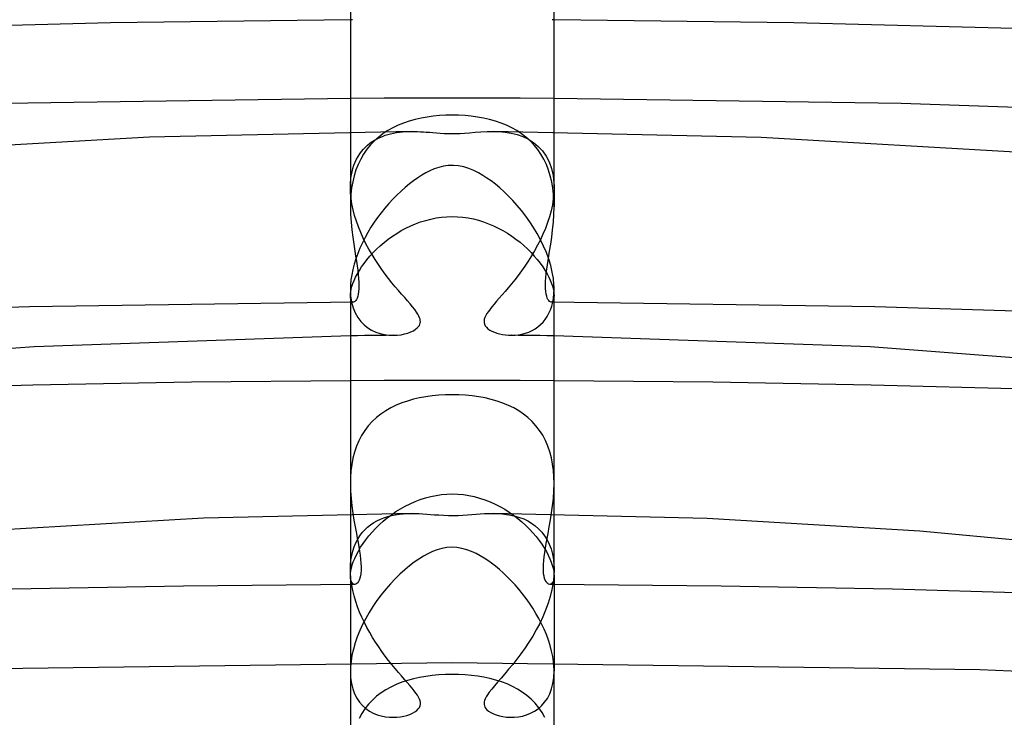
# Model space of a CAD drawing. Header units: millimetres. Extents: x -247 to 247, y -141 to 230.
# Tile 62 of 99: x -8 to 11, y 182 to 196. Entities that reach past the tile are written whole.
import ezdxf

# ---------------------------------------------------------------- set-up
doc = ezdxf.new("R2010")
doc.units = ezdxf.units.MM
doc.layers.add('HIDDEN', color=7, linetype='Continuous')
doc.layers.add('THICK', color=7, linetype='Continuous')

msp = doc.modelspace()

# ---------------------------------------------------------------- linework, layer by layer
at = {"layer": 'HIDDEN'}
for p, q in [((-1.993, 195.846), (-2, 195.845)), ((-1.987, 195.846), (-1.993, 195.846)), ((-1.98, 195.846), (-1.987, 195.846)), ((-1.974, 195.846), (-1.98, 195.846)), ((-1.967, 195.846), (-1.974, 195.846)), ((-1.961, 195.846), (-1.967, 195.846)), ((1.967, 195.846), (1.961, 195.846)), ((1.974, 195.846), (1.967, 195.846)), ((1.98, 195.846), (1.974, 195.846)), ((1.987, 195.846), (1.98, 195.846)), ((1.993, 195.846), (1.987, 195.846)), ((2, 195.845), (1.993, 195.846)), ((-1.333, 194.304), (-2, 194.301)), ((-0.667, 194.306), (-1.333, 194.304)), ((0, 194.307), (-0.667, 194.306)), ((0.667, 194.306), (0, 194.307)), ((1.333, 194.304), (0.667, 194.306)), ((2, 194.301), (1.333, 194.304)), ((-0.612, 193.913), (-0.729, 193.886)), ((-0.493, 193.934), (-0.612, 193.913)), ((-0.372, 193.951), (-0.493, 193.934)), ((-0.249, 193.963), (-0.372, 193.951)), ((-0.125, 193.97), (-0.249, 193.963)), ((0, 193.972), (-0.125, 193.97)), ((0.126, 193.97), (0, 193.972)), ((0.251, 193.963), (0.126, 193.97)), ((0.375, 193.951), (0.251, 193.963)), ((0.497, 193.934), (0.375, 193.951)), ((0.617, 193.912), (0.497, 193.934)), ((0.734, 193.885), (0.617, 193.912)), ((-1.163, 193.725), (-1.262, 193.67)), ((-1.06, 193.774), (-1.163, 193.725)), ((-0.954, 193.817), (-1.06, 193.774)), ((-0.843, 193.854), (-0.954, 193.817)), ((-0.729, 193.886), (-0.843, 193.854)), ((0.848, 193.853), (0.734, 193.885)), ((0.958, 193.815), (0.848, 193.853)), ((1.065, 193.772), (0.958, 193.815)), ((1.168, 193.722), (1.065, 193.772)), ((1.266, 193.667), (1.168, 193.722)), ((-2, 193.639), (-2, 192.552)), ((-1.444, 193.542), (-1.527, 193.468)), ((-1.524, 193.482), (-1.475, 193.509)), ((-1.475, 193.509), (-1.424, 193.533)), ((-1.355, 193.609), (-1.444, 193.542)), ((-1.424, 193.533), (-1.372, 193.555)), ((-1.372, 193.555), (-1.319, 193.575)), ((-1.262, 193.67), (-1.355, 193.609)), ((-1.319, 193.575), (-1.264, 193.592)), ((-1.264, 193.592), (-1.209, 193.606)), ((-1.209, 193.606), (-1.152, 193.619)), ((-1.152, 193.619), (-1.094, 193.629)), ((-1.094, 193.629), (-1.035, 193.637)), ((-1.035, 193.637), (-0.977, 193.643)), ((-0.977, 193.643), (-0.918, 193.647)), ((-0.918, 193.647), (-0.86, 193.649)), ((-0.86, 193.649), (-0.802, 193.65)), ((0.801, 193.65), (0.919, 193.647)), ((0.919, 193.647), (1.038, 193.636)), ((1.038, 193.636), (1.156, 193.618)), ((1.156, 193.618), (1.272, 193.589)), ((1.359, 193.606), (1.266, 193.667)), ((1.272, 193.589), (1.386, 193.55)), ((1.448, 193.538), (1.359, 193.606)), ((1.386, 193.55), (1.495, 193.498)), ((1.531, 193.464), (1.448, 193.538)), ((2, 192.552), (2, 193.639)), ((-1.743, 193.303), (-1.703, 193.345)), ((-1.703, 193.345), (-1.661, 193.383)), ((-1.604, 193.388), (-1.675, 193.301)), ((-1.661, 193.383), (-1.617, 193.419)), ((-1.617, 193.419), (-1.571, 193.452)), ((-1.527, 193.468), (-1.604, 193.388)), ((-1.571, 193.452), (-1.524, 193.482)), ((1.495, 193.498), (1.596, 193.435)), ((1.608, 193.383), (1.531, 193.464)), ((1.596, 193.435), (1.689, 193.358)), ((1.678, 193.297), (1.608, 193.383)), ((1.689, 193.358), (1.772, 193.269)), ((-1.879, 193.105), (-1.849, 193.159)), ((-1.849, 193.159), (-1.816, 193.21)), ((-1.816, 193.21), (-1.781, 193.258)), ((-1.74, 193.207), (-1.797, 193.108)), ((-1.781, 193.258), (-1.743, 193.303)), ((-1.675, 193.301), (-1.74, 193.207)), ((1.742, 193.204), (1.678, 193.297)), ((1.799, 193.105), (1.742, 193.204)), ((1.772, 193.269), (1.844, 193.167)), ((1.844, 193.167), (1.904, 193.052)), ((-1.95, 192.922), (-1.93, 192.986)), ((-1.93, 192.986), (-1.906, 193.047)), ((-1.906, 193.047), (-1.879, 193.105)), ((-1.847, 193.004), (-1.89, 192.895)), ((-1.797, 193.108), (-1.847, 193.004)), ((1.849, 193), (1.799, 193.105)), ((1.891, 192.89), (1.849, 193)), ((1.904, 193.052), (1.95, 192.925)), ((-1.991, 192.715), (-1.981, 192.787)), ((-1.981, 192.787), (-1.967, 192.856)), ((-1.967, 192.856), (-1.95, 192.922)), ((-1.925, 192.78), (-1.954, 192.662)), ((-1.89, 192.895), (-1.925, 192.78)), ((1.926, 192.777), (1.891, 192.89)), ((1.954, 192.66), (1.926, 192.777)), ((1.95, 192.925), (1.981, 192.787)), ((1.981, 192.787), (1.997, 192.64)), ((-2, 192.581), (-1.999, 192.596)), ((-2, 192.566), (-2, 192.581)), ((-2, 192.552), (-2, 192.566)), ((-1.997, 192.446), (-2, 192.552)), ((-2, 192.552), (-2, 192.171)), ((-1.999, 192.611), (-1.998, 192.625)), ((-1.999, 192.596), (-1.999, 192.611)), ((-1.998, 192.625), (-1.997, 192.64)), ((-1.997, 192.64), (-1.991, 192.715)), ((-1.975, 192.541), (-1.989, 192.419)), ((-1.954, 192.662), (-1.975, 192.541)), ((1.975, 192.54), (1.954, 192.66)), ((1.989, 192.417), (1.975, 192.54)), ((2, 192.552), (1.996, 192.44)), ((1.997, 192.64), (1.998, 192.625)), ((1.998, 192.625), (1.999, 192.61)), ((1.999, 192.61), (1.999, 192.596)), ((1.999, 192.596), (2, 192.581)), ((2, 192.581), (2, 192.566)), ((2, 192.566), (2, 192.552)), ((2, 192.552), (2, 192.171)), ((-1.986, 192.337), (-1.997, 192.446)), ((-1.989, 192.419), (-1.997, 192.295)), ((1.996, 192.44), (1.985, 192.326)), ((1.997, 192.294), (1.989, 192.417)), ((-1.997, 192.295), (-2, 192.17)), ((-2, 192.17), (-1.996, 192.018)), ((-1.97, 192.227), (-1.986, 192.337)), ((-1.946, 192.115), (-1.97, 192.227)), ((1.966, 192.209), (1.941, 192.092)), ((1.985, 192.326), (1.966, 192.209)), ((1.996, 192.019), (2, 192.17)), ((2, 192.17), (1.997, 192.294)), ((-1.996, 192.018), (-1.987, 191.869)), ((-1.917, 192.002), (-1.946, 192.115)), ((-1.882, 191.889), (-1.917, 192.002)), ((-0.315, 191.952), (-0.211, 191.966)), ((-0.211, 191.966), (-0.106, 191.975)), ((-0.106, 191.975), (0, 191.978)), ((0, 191.978), (0.104, 191.975)), ((0.104, 191.975), (0.209, 191.967)), ((0.209, 191.967), (0.312, 191.952)), ((1.909, 191.976), (1.872, 191.861)), ((1.941, 192.092), (1.909, 191.976)), ((1.987, 191.868), (1.996, 192.019)), ((-1.987, 191.869), (-1.972, 191.722)), ((-1.841, 191.777), (-1.882, 191.889)), ((-1.796, 191.665), (-1.841, 191.777)), ((-0.909, 191.752), (-0.815, 191.797)), ((-0.815, 191.797), (-0.719, 191.838)), ((-0.719, 191.838), (-0.621, 191.874)), ((-0.621, 191.874), (-0.52, 191.905)), ((-0.52, 191.905), (-0.418, 191.931)), ((-0.418, 191.931), (-0.315, 191.952)), ((0.312, 191.952), (0.415, 191.932)), ((0.415, 191.932), (0.516, 191.906)), ((0.516, 191.906), (0.616, 191.876)), ((0.616, 191.876), (0.714, 191.84)), ((0.714, 191.84), (0.81, 191.8)), ((0.81, 191.8), (0.904, 191.755)), ((1.872, 191.861), (1.83, 191.747)), ((1.972, 191.72), (1.987, 191.868)), ((-1.972, 191.722), (-1.954, 191.578)), ((-1.954, 191.578), (-1.934, 191.438)), ((-1.746, 191.555), (-1.796, 191.665)), ((-1.257, 191.533), (-1.175, 191.593)), ((-1.175, 191.593), (-1.089, 191.65)), ((-1.089, 191.65), (-1.001, 191.703)), ((-1.001, 191.703), (-0.909, 191.752)), ((0.904, 191.755), (0.995, 191.706)), ((0.995, 191.706), (1.084, 191.653)), ((1.084, 191.653), (1.17, 191.597)), ((1.17, 191.597), (1.252, 191.537)), ((1.782, 191.634), (1.731, 191.523)), ((1.83, 191.747), (1.782, 191.634)), ((1.934, 191.436), (1.954, 191.576)), ((1.954, 191.576), (1.972, 191.72)), ((-1.934, 191.438), (-1.912, 191.302)), ((-1.693, 191.446), (-1.746, 191.555)), ((-1.635, 191.34), (-1.693, 191.446)), ((-1.484, 191.339), (-1.412, 191.406)), ((-1.412, 191.406), (-1.337, 191.471)), ((-1.337, 191.471), (-1.257, 191.533)), ((1.252, 191.537), (1.332, 191.475)), ((1.332, 191.475), (1.408, 191.41)), ((1.408, 191.41), (1.48, 191.344)), ((1.676, 191.415), (1.618, 191.309)), ((1.731, 191.523), (1.676, 191.415)), ((1.912, 191.302), (1.934, 191.436)), ((-1.912, 191.302), (-1.896, 191.203)), ((-1.896, 191.203), (-1.881, 191.107)), ((-1.674, 191.132), (-1.615, 191.202)), ((-1.574, 191.235), (-1.635, 191.34)), ((-1.615, 191.202), (-1.552, 191.271)), ((-1.512, 191.134), (-1.574, 191.235)), ((-1.552, 191.271), (-1.484, 191.339)), ((1.48, 191.344), (1.548, 191.275)), ((1.557, 191.206), (1.493, 191.105)), ((1.548, 191.275), (1.612, 191.205)), ((1.618, 191.309), (1.557, 191.206)), ((1.612, 191.205), (1.671, 191.135)), ((1.883, 191.117), (1.897, 191.208)), ((1.897, 191.208), (1.912, 191.302)), ((-1.881, 191.107), (-1.867, 191.015)), ((-1.867, 191.015), (-1.855, 190.926)), ((-1.778, 190.991), (-1.729, 191.061)), ((-1.729, 191.061), (-1.674, 191.132)), ((-1.447, 191.036), (-1.512, 191.134)), ((-1.381, 190.942), (-1.447, 191.036)), ((1.428, 191.008), (1.361, 190.914)), ((1.493, 191.105), (1.428, 191.008)), ((1.671, 191.135), (1.726, 191.065)), ((1.726, 191.065), (1.776, 190.995)), ((1.776, 190.995), (1.821, 190.925)), ((1.857, 190.944), (1.869, 191.029)), ((1.869, 191.029), (1.883, 191.117)), ((-1.896, 190.789), (-1.862, 190.854)), ((-1.862, 190.854), (-1.823, 190.921)), ((-1.855, 190.926), (-1.845, 190.842)), ((-1.845, 190.842), (-1.837, 190.763)), ((-1.823, 190.921), (-1.778, 190.991)), ((-1.315, 190.851), (-1.381, 190.942)), ((-1.249, 190.764), (-1.315, 190.851)), ((1.295, 190.824), (1.229, 190.739)), ((1.361, 190.914), (1.295, 190.824)), ((1.821, 190.925), (1.861, 190.857)), ((1.839, 190.781), (1.847, 190.861)), ((1.847, 190.861), (1.857, 190.944)), ((1.861, 190.857), (1.895, 190.791)), ((-1.983, 190.557), (-1.969, 190.609)), ((-1.969, 190.609), (-1.949, 190.666)), ((-1.949, 190.666), (-1.925, 190.726)), ((-1.925, 190.726), (-1.896, 190.789)), ((-1.837, 190.763), (-1.833, 190.69)), ((-1.833, 190.69), (-1.831, 190.623)), ((-1.831, 190.623), (-1.833, 190.561)), ((-1.183, 190.681), (-1.249, 190.764)), ((-1.118, 190.602), (-1.183, 190.681)), ((1.164, 190.658), (1.1, 190.581)), ((1.229, 190.739), (1.164, 190.658)), ((1.831, 190.632), (1.833, 190.705)), ((1.832, 190.566), (1.831, 190.632)), ((1.833, 190.705), (1.839, 190.781)), ((1.895, 190.791), (1.925, 190.728)), ((1.925, 190.728), (1.949, 190.667)), ((1.949, 190.667), (1.968, 190.611)), ((1.968, 190.611), (1.983, 190.558)), ((-2, 190.553), (-1.994, 190.422)), ((-2, 190.427), (-1.998, 190.466)), ((-1.998, 190.389), (-2, 190.427)), ((-1.998, 190.466), (-1.993, 190.509)), ((-1.994, 190.422), (-1.975, 190.3)), ((-1.993, 190.509), (-1.983, 190.557)), ((-1.855, 190.414), (-1.867, 190.379)), ((-1.845, 190.456), (-1.855, 190.414)), ((-1.837, 190.505), (-1.845, 190.456)), ((-1.833, 190.561), (-1.837, 190.505)), ((-1.054, 190.527), (-1.118, 190.602)), ((-0.993, 190.455), (-1.054, 190.527)), ((-0.933, 190.388), (-0.993, 190.455)), ((0.98, 190.441), (0.924, 190.377)), ((1.039, 190.509), (0.98, 190.441)), ((1.1, 190.581), (1.039, 190.509)), ((1.837, 190.508), (1.832, 190.566)), ((1.845, 190.457), (1.837, 190.508)), ((1.855, 190.415), (1.845, 190.457)), ((1.867, 190.379), (1.855, 190.415)), ((1.983, 190.558), (1.993, 190.509)), ((1.988, 190.379), (1.997, 190.465)), ((1.993, 190.509), (1.998, 190.465)), ((1.997, 190.465), (2, 190.553)), ((1.998, 190.465), (2, 190.427)), ((2, 190.427), (1.998, 190.389)), ((-1.94, 190.302), (-8.301, 190.21)), ((-1.992, 190.357), (-1.998, 190.389)), ((-1.982, 190.333), (-1.992, 190.357)), ((-1.97, 190.315), (-1.982, 190.333)), ((-1.975, 190.3), (-1.944, 190.188)), ((-1.956, 190.305), (-1.97, 190.315)), ((-1.94, 190.302), (-1.956, 190.305)), ((-1.925, 190.305), (-1.94, 190.302)), ((-1.91, 190.314), (-1.925, 190.305)), ((-1.895, 190.329), (-1.91, 190.314)), ((-1.88, 190.351), (-1.895, 190.329)), ((-1.867, 190.379), (-1.88, 190.351)), ((-0.877, 190.323), (-0.933, 190.388)), ((-0.825, 190.263), (-0.877, 190.323)), ((-0.777, 190.206), (-0.825, 190.263)), ((0.824, 190.262), (0.781, 190.21)), ((0.872, 190.317), (0.824, 190.262)), ((0.924, 190.377), (0.872, 190.317)), ((1.88, 190.351), (1.867, 190.379)), ((1.895, 190.33), (1.88, 190.351)), ((1.91, 190.314), (1.895, 190.33)), ((1.925, 190.305), (1.91, 190.314)), ((1.94, 190.302), (1.925, 190.305)), ((1.93, 190.148), (1.954, 190.22)), ((1.956, 190.305), (1.94, 190.302)), ((8.295, 190.21), (1.94, 190.302)), ((1.954, 190.22), (1.974, 190.297)), ((1.97, 190.315), (1.956, 190.305)), ((1.982, 190.333), (1.97, 190.315)), ((1.974, 190.297), (1.988, 190.379)), ((1.992, 190.357), (1.982, 190.333)), ((1.998, 190.389), (1.992, 190.357)), ((-8.301, 190.21), (-14.646, 190.004)), ((-1.944, 190.188), (-1.903, 190.087)), ((-1.903, 190.087), (-1.853, 189.998)), ((-0.735, 190.152), (-0.777, 190.206)), ((-0.7, 190.103), (-0.735, 190.152)), ((-0.673, 190.062), (-0.7, 190.103)), ((-0.653, 190.025), (-0.673, 190.062)), ((0.659, 190.037), (0.642, 189.999)), ((0.681, 190.076), (0.659, 190.037)), ((0.71, 190.118), (0.681, 190.076)), ((0.743, 190.162), (0.71, 190.118)), ((0.781, 190.21), (0.743, 190.162)), ((1.865, 190.018), (1.9, 190.08)), ((1.9, 190.08), (1.93, 190.148)), ((14.635, 190.005), (8.295, 190.21)), ((-1.853, 189.998), (-1.795, 189.919)), ((-1.795, 189.919), (-1.729, 189.852)), ((-1.729, 189.852), (-1.658, 189.795)), ((-0.661, 189.818), (-0.645, 189.843)), ((-0.64, 189.994), (-0.653, 190.025)), ((-0.645, 189.843), (-0.634, 189.866)), ((-0.631, 189.966), (-0.64, 189.994)), ((-0.634, 189.866), (-0.627, 189.89)), ((-0.626, 189.94), (-0.631, 189.966)), ((-0.627, 189.89), (-0.625, 189.914)), ((-0.625, 189.914), (-0.626, 189.94)), ((0.63, 189.964), (0.625, 189.93)), ((0.625, 189.93), (0.626, 189.897)), ((0.626, 189.897), (0.634, 189.866)), ((0.642, 189.999), (0.63, 189.964)), ((0.634, 189.866), (0.649, 189.836)), ((0.649, 189.836), (0.671, 189.807)), ((1.683, 189.814), (1.735, 189.858)), ((1.735, 189.858), (1.783, 189.906)), ((1.783, 189.906), (1.827, 189.96)), ((1.827, 189.96), (1.865, 190.018)), ((-1.859, 189.641), (-2, 189.639)), ((-1.719, 189.643), (-1.859, 189.641)), ((-1.578, 189.644), (-1.719, 189.643)), ((-1.658, 189.795), (-1.582, 189.748)), ((-1.582, 189.748), (-1.501, 189.71)), ((-1.438, 189.646), (-1.578, 189.644)), ((-1.501, 189.71), (-1.417, 189.682)), ((-1.297, 189.647), (-1.438, 189.646)), ((-1.417, 189.682), (-1.331, 189.662)), ((-1.331, 189.662), (-1.243, 189.651)), ((-1.156, 189.648), (-1.297, 189.647)), ((-1.243, 189.651), (-1.156, 189.648)), ((-1.156, 189.648), (-1.079, 189.651)), ((-1.079, 189.651), (-1.005, 189.66)), ((-1.005, 189.66), (-0.936, 189.674)), ((-0.936, 189.674), (-0.871, 189.692)), ((-0.871, 189.692), (-0.813, 189.714)), ((-0.813, 189.714), (-0.761, 189.739)), ((-0.761, 189.739), (-0.718, 189.766)), ((-0.718, 189.766), (-0.685, 189.792)), ((-0.685, 189.792), (-0.661, 189.818)), ((0.671, 189.807), (0.702, 189.778)), ((0.702, 189.778), (0.738, 189.752)), ((0.738, 189.752), (0.781, 189.729)), ((0.781, 189.729), (0.827, 189.708)), ((0.827, 189.708), (0.877, 189.691)), ((0.877, 189.691), (0.929, 189.676)), ((0.929, 189.676), (0.985, 189.664)), ((0.985, 189.664), (1.044, 189.655)), ((1.044, 189.655), (1.105, 189.65)), ((1.105, 189.65), (1.168, 189.648)), ((1.297, 189.647), (1.156, 189.648)), ((1.168, 189.648), (1.235, 189.651)), ((1.235, 189.651), (1.302, 189.658)), ((1.437, 189.646), (1.297, 189.647)), ((1.302, 189.658), (1.37, 189.67)), ((1.37, 189.67), (1.438, 189.688)), ((1.578, 189.644), (1.437, 189.646)), ((1.438, 189.688), (1.504, 189.712)), ((1.504, 189.712), (1.568, 189.741)), ((1.568, 189.741), (1.627, 189.775)), ((1.719, 189.643), (1.578, 189.644)), ((1.627, 189.775), (1.683, 189.814)), ((1.859, 189.641), (1.719, 189.643)), ((2, 189.639), (1.859, 189.641)), ((-1.333, 188.76), (-2, 188.757)), ((-0.667, 188.762), (-1.333, 188.76)), ((0, 188.763), (-0.667, 188.762)), ((0.667, 188.762), (0, 188.763)), ((1.333, 188.76), (0.667, 188.762)), ((2, 188.757), (1.333, 188.76)), ((0, 188.482), (-0.132, 188.479)), ((0.132, 188.479), (0, 188.482)), ((-0.992, 188.319), (-1.102, 188.274)), ((-0.879, 188.358), (-0.992, 188.319)), ((-0.762, 188.391), (-0.879, 188.358)), ((-0.641, 188.419), (-0.762, 188.391)), ((-0.518, 188.442), (-0.641, 188.419)), ((-0.391, 188.459), (-0.518, 188.442)), ((-0.262, 188.472), (-0.391, 188.459)), ((-0.132, 188.479), (-0.262, 188.472)), ((0.263, 188.472), (0.132, 188.479)), ((0.393, 188.459), (0.263, 188.472)), ((0.521, 188.441), (0.393, 188.459)), ((0.647, 188.418), (0.521, 188.441)), ((0.768, 188.39), (0.647, 188.418)), ((0.885, 188.356), (0.768, 188.39)), ((0.997, 188.317), (0.885, 188.356)), ((1.105, 188.272), (0.997, 188.317)), ((-1.4, 188.102), (-1.488, 188.031)), ((-1.306, 188.166), (-1.4, 188.102)), ((-1.206, 188.223), (-1.306, 188.166)), ((-1.102, 188.274), (-1.206, 188.223)), ((1.208, 188.222), (1.105, 188.272)), ((1.306, 188.165), (1.208, 188.222)), ((1.399, 188.102), (1.306, 188.165)), ((1.487, 188.033), (1.399, 188.102)), ((-1.571, 187.954), (-1.647, 187.87)), ((-1.488, 188.031), (-1.571, 187.954)), ((1.569, 187.956), (1.487, 188.033)), ((1.644, 187.873), (1.569, 187.956)), ((-1.716, 187.779), (-1.778, 187.681)), ((-1.647, 187.87), (-1.716, 187.779)), ((1.714, 187.782), (1.644, 187.873)), ((1.776, 187.685), (1.714, 187.782)), ((-1.832, 187.578), (-1.879, 187.469)), ((-1.778, 187.681), (-1.832, 187.578)), ((1.83, 187.583), (1.776, 187.685)), ((1.877, 187.474), (1.83, 187.583)), ((-1.918, 187.355), (-1.949, 187.236)), ((-1.879, 187.469), (-1.918, 187.355)), ((1.916, 187.36), (1.877, 187.474)), ((1.948, 187.24), (1.916, 187.36)), ((-1.949, 187.236), (-1.972, 187.114)), ((1.971, 187.118), (1.948, 187.24)), ((-1.988, 186.99), (-1.997, 186.865)), ((-1.972, 187.114), (-1.988, 186.99)), ((1.988, 186.993), (1.971, 187.118)), ((1.997, 186.866), (1.988, 186.993)), ((-1.997, 186.865), (-2, 186.737)), ((2, 186.738), (1.997, 186.866)), ((-2, 186.737), (-1.996, 186.59)), ((-1.996, 186.59), (-1.986, 186.444)), ((1.986, 186.445), (1.996, 186.591)), ((1.996, 186.591), (2, 186.738)), ((-1.986, 186.444), (-1.971, 186.299)), ((-0.826, 186.342), (-0.728, 186.385)), ((-0.728, 186.385), (-0.629, 186.423)), ((-0.629, 186.423), (-0.527, 186.456)), ((-0.527, 186.456), (-0.423, 186.484)), ((-0.423, 186.484), (-0.318, 186.505)), ((-0.318, 186.505), (-0.213, 186.521)), ((-0.213, 186.521), (-0.106, 186.53)), ((-0.106, 186.53), (0, 186.533)), ((0, 186.533), (0.11, 186.53)), ((0.11, 186.53), (0.219, 186.52)), ((0.219, 186.52), (0.327, 186.504)), ((0.327, 186.504), (0.434, 186.481)), ((0.434, 186.481), (0.538, 186.453)), ((0.538, 186.453), (0.641, 186.419)), ((0.641, 186.419), (0.742, 186.379)), ((0.742, 186.379), (0.841, 186.335)), ((1.971, 186.301), (1.986, 186.445)), ((-1.971, 186.299), (-1.952, 186.158)), ((-1.191, 186.125), (-1.104, 186.185)), ((-1.104, 186.185), (-1.014, 186.242)), ((-1.014, 186.242), (-0.921, 186.294)), ((-0.921, 186.294), (-0.826, 186.342)), ((0.841, 186.335), (0.937, 186.286)), ((0.937, 186.286), (1.03, 186.233)), ((1.03, 186.233), (1.12, 186.175)), ((1.12, 186.175), (1.206, 186.114)), ((1.93, 186.022), (1.952, 186.16)), ((1.952, 186.16), (1.971, 186.301)), ((-2, 186.136), (-2, 185.049)), ((-1.952, 186.158), (-1.93, 186.02)), ((-1.93, 186.02), (-1.906, 185.887)), ((-1.603, 185.928), (-1.541, 185.969)), ((-1.541, 185.969), (-1.477, 186.006)), ((-1.477, 186.006), (-1.41, 186.038)), ((-1.431, 185.927), (-1.355, 185.996)), ((-1.41, 186.038), (-1.34, 186.066)), ((-1.355, 185.996), (-1.275, 186.062)), ((-1.34, 186.066), (-1.267, 186.089)), ((-1.275, 186.062), (-1.191, 186.125)), ((-1.267, 186.089), (-1.193, 186.109)), ((-1.193, 186.109), (-1.117, 186.124)), ((-1.117, 186.124), (-1.038, 186.136)), ((-1.038, 186.136), (-0.96, 186.143)), ((-0.96, 186.143), (-0.881, 186.148)), ((-0.881, 186.148), (-0.803, 186.15)), ((0.803, 186.15), (0.891, 186.148)), ((0.891, 186.148), (0.98, 186.142)), ((0.98, 186.142), (1.067, 186.132)), ((1.067, 186.132), (1.154, 186.117)), ((1.154, 186.117), (1.239, 186.097)), ((1.206, 186.114), (1.29, 186.05)), ((1.239, 186.097), (1.322, 186.072)), ((1.29, 186.05), (1.369, 185.983)), ((1.322, 186.072), (1.404, 186.041)), ((1.369, 185.983), (1.445, 185.914)), ((1.404, 186.041), (1.482, 186.004)), ((1.482, 186.004), (1.557, 185.959)), ((1.906, 185.888), (1.93, 186.022)), ((2, 185.049), (2, 186.136)), ((-1.906, 185.887), (-1.882, 185.758)), ((-1.767, 185.773), (-1.716, 185.829)), ((-1.716, 185.829), (-1.661, 185.881)), ((-1.661, 185.881), (-1.603, 185.928)), ((-1.637, 185.709), (-1.573, 185.783)), ((-1.573, 185.783), (-1.504, 185.856)), ((-1.504, 185.856), (-1.431, 185.927)), ((1.445, 185.914), (1.517, 185.843)), ((1.517, 185.843), (1.585, 185.77)), ((1.557, 185.959), (1.629, 185.908)), ((1.629, 185.908), (1.695, 185.85)), ((1.695, 185.85), (1.757, 185.785)), ((1.757, 185.785), (1.813, 185.713)), ((1.882, 185.758), (1.906, 185.888)), ((-1.894, 185.571), (-1.856, 185.643)), ((-1.882, 185.758), (-1.865, 185.667)), ((-1.865, 185.667), (-1.849, 185.578)), ((-1.856, 185.643), (-1.814, 185.711)), ((-1.814, 185.711), (-1.767, 185.773)), ((-1.75, 185.559), (-1.696, 185.634)), ((-1.696, 185.634), (-1.637, 185.709)), ((1.585, 185.77), (1.647, 185.696)), ((1.647, 185.696), (1.705, 185.621)), ((1.705, 185.621), (1.758, 185.547)), ((1.813, 185.713), (1.862, 185.633)), ((1.846, 185.563), (1.864, 185.659)), ((1.862, 185.633), (1.905, 185.546)), ((1.864, 185.659), (1.882, 185.758)), ((-1.974, 185.323), (-1.953, 185.41)), ((-1.953, 185.41), (-1.926, 185.493)), ((-1.926, 185.493), (-1.894, 185.571)), ((-1.882, 185.338), (-1.843, 185.411)), ((-1.849, 185.578), (-1.833, 185.493)), ((-1.843, 185.411), (-1.799, 185.485)), ((-1.833, 185.493), (-1.82, 185.41)), ((-1.82, 185.41), (-1.808, 185.328)), ((-1.799, 185.485), (-1.75, 185.559)), ((1.758, 185.547), (1.806, 185.473)), ((1.806, 185.473), (1.849, 185.4)), ((1.816, 185.384), (1.83, 185.471)), ((1.83, 185.471), (1.846, 185.563)), ((1.849, 185.4), (1.886, 185.329)), ((1.905, 185.546), (1.94, 185.453)), ((1.94, 185.453), (1.967, 185.353)), ((-1.997, 185.136), (-1.989, 185.232)), ((-1.989, 185.232), (-1.974, 185.323)), ((-1.963, 185.138), (-1.942, 185.201)), ((-1.942, 185.201), (-1.914, 185.268)), ((-1.914, 185.268), (-1.882, 185.338)), ((-1.808, 185.328), (-1.799, 185.249)), ((-1.799, 185.249), (-1.792, 185.174)), ((1.791, 185.15), (1.796, 185.223)), ((1.796, 185.223), (1.804, 185.301)), ((1.804, 185.301), (1.816, 185.384)), ((1.886, 185.329), (1.918, 185.26)), ((1.918, 185.26), (1.944, 185.194)), ((1.944, 185.194), (1.965, 185.132)), ((1.967, 185.353), (1.987, 185.248)), ((1.987, 185.248), (1.997, 185.136)), ((-2, 185.078), (-1.999, 185.093)), ((-2, 185.063), (-2, 185.078)), ((-2, 185.049), (-2, 185.063)), ((-1.997, 184.948), (-2, 185.049)), ((-1.999, 185.107), (-1.998, 185.122)), ((-1.999, 185.093), (-1.999, 185.107)), ((-1.998, 185.122), (-1.997, 185.136)), ((-1.998, 184.97), (-1.991, 185.022)), ((-1.991, 185.022), (-1.98, 185.078)), ((-1.98, 185.078), (-1.963, 185.138)), ((-1.79, 185.035), (-1.794, 184.974)), ((-1.792, 185.174), (-1.789, 185.102)), ((-1.789, 185.102), (-1.79, 185.035)), ((1.789, 185.083), (1.791, 185.15)), ((1.79, 185.021), (1.789, 185.083)), ((1.795, 184.965), (1.79, 185.021)), ((1.965, 185.132), (1.981, 185.074)), ((1.981, 185.074), (1.992, 185.019)), ((1.992, 185.019), (1.998, 184.969)), ((2, 185.049), (1.995, 184.92)), ((1.997, 185.136), (1.998, 185.122)), ((1.998, 185.122), (1.999, 185.107)), ((1.999, 185.107), (1.999, 185.093)), ((1.999, 185.093), (2, 185.078)), ((2, 185.078), (2, 185.063)), ((2, 185.063), (2, 185.049)), ((-2, 184.925), (-1.998, 184.97)), ((-1.998, 184.879), (-2, 184.925)), ((-2, 184.925), (-2, 183.05)), ((-1.991, 184.841), (-1.998, 184.879)), ((-1.988, 184.845), (-1.997, 184.948)), ((-1.98, 184.81), (-1.991, 184.841)), ((-1.973, 184.741), (-1.988, 184.845)), ((-1.966, 184.786), (-1.98, 184.81)), ((-1.841, 184.812), (-1.858, 184.79)), ((-1.826, 184.842), (-1.841, 184.812)), ((-1.813, 184.878), (-1.826, 184.842)), ((-1.802, 184.922), (-1.813, 184.878)), ((-1.794, 184.974), (-1.802, 184.922)), ((1.803, 184.916), (1.795, 184.965)), ((1.814, 184.874), (1.803, 184.916)), ((1.828, 184.839), (1.814, 184.874)), ((1.843, 184.811), (1.828, 184.839)), ((1.859, 184.789), (1.843, 184.811)), ((1.979, 184.809), (1.965, 184.785)), ((1.99, 184.841), (1.979, 184.809)), ((1.995, 184.92), (1.98, 184.789)), ((1.997, 184.879), (1.99, 184.841)), ((2, 184.924), (1.997, 184.879)), ((1.998, 184.969), (2, 184.924)), ((2, 184.925), (2, 183.05)), ((-5.279, 184.724), (-8.642, 184.66)), ((-1.915, 184.758), (-5.279, 184.724)), ((-1.952, 184.635), (-1.973, 184.741)), ((-1.949, 184.769), (-1.966, 184.786)), ((-1.925, 184.529), (-1.952, 184.635)), ((-1.931, 184.76), (-1.949, 184.769)), ((-1.911, 184.758), (-1.931, 184.76)), ((-1.893, 184.763), (-1.911, 184.758)), ((-1.875, 184.773), (-1.893, 184.763)), ((-1.858, 184.79), (-1.875, 184.773)), ((1.876, 184.773), (1.859, 184.789)), ((1.893, 184.763), (1.876, 184.773)), ((1.911, 184.758), (1.893, 184.763)), ((1.93, 184.76), (1.911, 184.758)), ((5.279, 184.724), (1.915, 184.758)), ((1.956, 184.655), (1.923, 184.52)), ((1.949, 184.769), (1.93, 184.76)), ((1.965, 184.785), (1.949, 184.769)), ((1.98, 184.789), (1.956, 184.655)), ((8.642, 184.66), (5.279, 184.724)), ((12, 184.565), (8.642, 184.66)), ((-1.894, 184.423), (-1.925, 184.529)), ((-1.858, 184.318), (-1.894, 184.423)), ((1.923, 184.52), (1.882, 184.386)), ((-1.818, 184.214), (-1.858, 184.318)), ((1.833, 184.253), (1.778, 184.121)), ((1.882, 184.386), (1.833, 184.253)), ((-1.773, 184.111), (-1.818, 184.214)), ((-1.725, 184.009), (-1.773, 184.111)), ((1.778, 184.121), (1.717, 183.992)), ((-1.674, 183.909), (-1.725, 184.009)), ((-1.62, 183.81), (-1.674, 183.909)), ((1.651, 183.866), (1.581, 183.743)), ((1.717, 183.992), (1.651, 183.866)), ((-1.563, 183.714), (-1.62, 183.81)), ((-1.503, 183.62), (-1.563, 183.714)), ((1.581, 183.743), (1.506, 183.624)), ((-1.442, 183.528), (-1.503, 183.62)), ((-1.38, 183.438), (-1.442, 183.528)), ((1.429, 183.508), (1.35, 183.396)), ((1.506, 183.624), (1.429, 183.508)), ((-1.316, 183.35), (-1.38, 183.438)), ((-1.251, 183.265), (-1.316, 183.35)), ((-1.185, 183.183), (-1.251, 183.265)), ((1.269, 183.288), (1.188, 183.186)), ((1.35, 183.396), (1.269, 183.288)), ((-0.001, 183.218), (-10.369, 183.076)), ((-1.12, 183.104), (-1.185, 183.183)), ((-1.057, 183.029), (-1.12, 183.104)), ((10.362, 183.076), (-0.001, 183.218)), ((1.108, 183.09), (1.032, 183)), ((1.188, 183.186), (1.108, 183.09)), ((20.695, 182.649), (10.362, 183.076)), ((-2, 183.05), (-1.995, 182.928)), ((-1.995, 182.928), (-1.978, 182.813)), ((-0.996, 182.959), (-1.057, 183.029)), ((-0.938, 182.892), (-0.996, 182.959)), ((-0.884, 182.83), (-0.938, 182.892)), ((-0.763, 182.902), (-0.879, 182.871)), ((-0.642, 182.929), (-0.763, 182.902)), ((-0.519, 182.95), (-0.642, 182.929)), ((-0.393, 182.967), (-0.519, 182.95)), ((-0.264, 182.978), (-0.393, 182.967)), ((-0.133, 182.985), (-0.264, 182.978)), ((0, 182.988), (-0.133, 182.985)), ((0.126, 182.986), (0, 182.988)), ((0.252, 182.979), (0.126, 182.986)), ((0.377, 182.968), (0.252, 182.979)), ((0.501, 182.953), (0.377, 182.968)), ((0.623, 182.933), (0.501, 182.953)), ((0.741, 182.908), (0.623, 182.933)), ((0.857, 182.877), (0.741, 182.908)), ((0.969, 182.842), (0.857, 182.877)), ((0.959, 182.917), (0.892, 182.839)), ((1.032, 183), (0.959, 182.917)), ((1.978, 182.812), (1.994, 182.927)), ((1.994, 182.927), (2, 183.05)), ((-1.978, 182.813), (-1.952, 182.707)), ((-1.952, 182.707), (-1.916, 182.611)), ((-1.303, 182.688), (-1.397, 182.627)), ((-1.204, 182.742), (-1.303, 182.688)), ((-1.101, 182.791), (-1.204, 182.742)), ((-0.992, 182.834), (-1.101, 182.791)), ((-0.879, 182.871), (-0.992, 182.834)), ((-0.833, 182.771), (-0.884, 182.83)), ((-0.787, 182.717), (-0.833, 182.771)), ((-0.747, 182.667), (-0.787, 182.717)), ((0.775, 182.702), (0.728, 182.642)), ((0.83, 182.768), (0.775, 182.702)), ((0.892, 182.839), (0.83, 182.768)), ((1.078, 182.801), (0.969, 182.842)), ((1.182, 182.754), (1.078, 182.801)), ((1.281, 182.701), (1.182, 182.754)), ((1.376, 182.641), (1.281, 182.701)), ((1.914, 182.607), (1.951, 182.705)), ((1.951, 182.705), (1.978, 182.812)), ((-1.916, 182.611), (-1.871, 182.524)), ((-1.871, 182.524), (-1.818, 182.446)), ((-1.485, 182.559), (-1.567, 182.485)), ((-1.397, 182.627), (-1.485, 182.559)), ((-0.712, 182.621), (-0.747, 182.667)), ((-0.684, 182.579), (-0.712, 182.621)), ((-0.661, 182.54), (-0.684, 182.579)), ((-0.644, 182.504), (-0.661, 182.54)), ((-0.632, 182.469), (-0.644, 182.504)), ((0.646, 182.51), (0.634, 182.479)), ((0.665, 182.547), (0.646, 182.51)), ((0.691, 182.591), (0.665, 182.547)), ((0.728, 182.642), (0.691, 182.591)), ((1.465, 182.576), (1.376, 182.641)), ((1.549, 182.503), (1.465, 182.576)), ((1.627, 182.423), (1.549, 182.503)), ((1.815, 182.441), (1.868, 182.519)), ((1.868, 182.519), (1.914, 182.607)), ((-1.818, 182.446), (-1.759, 182.378)), ((-1.713, 182.316), (-1.775, 182.222)), ((-1.759, 182.378), (-1.694, 182.319)), ((-1.643, 182.404), (-1.713, 182.316)), ((-1.694, 182.319), (-1.624, 182.27)), ((-1.567, 182.485), (-1.643, 182.404)), ((-0.697, 182.282), (-0.666, 182.312)), ((-0.666, 182.312), (-0.645, 182.342)), ((-0.645, 182.342), (-0.631, 182.373)), ((-0.625, 182.436), (-0.632, 182.469)), ((-0.631, 182.373), (-0.625, 182.404)), ((-0.625, 182.404), (-0.625, 182.436)), ((0.627, 182.45), (0.625, 182.422)), ((0.625, 182.422), (0.626, 182.396)), ((0.626, 182.396), (0.632, 182.372)), ((0.634, 182.479), (0.627, 182.45)), ((0.632, 182.372), (0.642, 182.348)), ((0.642, 182.348), (0.658, 182.322)), ((0.658, 182.322), (0.681, 182.296)), ((0.681, 182.296), (0.714, 182.269)), ((1.616, 182.265), (1.688, 182.314)), ((1.698, 182.336), (1.627, 182.423)), ((1.688, 182.314), (1.754, 182.373)), ((1.763, 182.242), (1.698, 182.336)), ((1.754, 182.373), (1.815, 182.441)), ((-1.775, 182.222), (-1.829, 182.123)), ((-1.624, 182.27), (-1.55, 182.229)), ((-1.55, 182.229), (-1.472, 182.197)), ((-1.472, 182.197), (-1.393, 182.174)), ((-1.393, 182.174), (-1.313, 182.158)), ((-1.313, 182.158), (-1.234, 182.149)), ((-1.234, 182.149), (-1.156, 182.147)), ((-1.156, 182.147), (-1.086, 182.15)), ((-1.086, 182.15), (-1.018, 182.158)), ((-1.018, 182.158), (-0.953, 182.17)), ((-0.953, 182.17), (-0.892, 182.185)), ((-0.892, 182.185), (-0.834, 182.205)), ((-0.834, 182.205), (-0.782, 182.228)), ((-0.782, 182.228), (-0.736, 182.253)), ((-0.736, 182.253), (-0.697, 182.282)), ((0.714, 182.269), (0.757, 182.241)), ((0.757, 182.241), (0.808, 182.216)), ((0.808, 182.216), (0.865, 182.194)), ((0.865, 182.194), (0.927, 182.176)), ((0.927, 182.176), (0.994, 182.162)), ((0.994, 182.162), (1.065, 182.152)), ((1.065, 182.152), (1.137, 182.147)), ((1.137, 182.147), (1.218, 182.148)), ((1.218, 182.148), (1.299, 182.156)), ((1.299, 182.156), (1.381, 182.171)), ((1.381, 182.171), (1.461, 182.194)), ((1.461, 182.194), (1.54, 182.225)), ((1.54, 182.225), (1.616, 182.265)), ((1.82, 182.142), (1.763, 182.242))]:
    msp.add_line(p, q, dxfattribs=at)
at = {"layer": 'THICK'}
for p, q in [((-2, 198.056), (-2, 193.639)), ((2, 193.639), (2, 198.056)), ((-2, 195.845), (-6.707, 195.786)), ((6.707, 195.786), (2, 195.845)), ((-6.707, 195.786), (-11.409, 195.663)), ((11.409, 195.663), (6.707, 195.786)), ((-2, 194.301), (-8.784, 194.199)), ((8.814, 194.199), (2, 194.301)), ((15.619, 193.966), (8.814, 194.199)), ((-5.943, 193.536), (-11.052, 193.249)), ((-0.802, 193.65), (-5.943, 193.536)), ((-0.802, 193.65), (-0.742, 193.65)), ((-0.742, 193.65), (-0.682, 193.648)), ((-0.682, 193.648), (-0.623, 193.646)), ((-0.623, 193.646), (-0.566, 193.643)), ((-0.566, 193.643), (-0.509, 193.639)), ((-0.509, 193.639), (-0.447, 193.634)), ((-0.447, 193.634), (-0.38, 193.629)), ((-0.38, 193.629), (-0.309, 193.623)), ((-0.309, 193.623), (-0.234, 193.618)), ((-0.234, 193.618), (-0.155, 193.614)), ((-0.155, 193.614), (-0.074, 193.611)), ((-0.074, 193.611), (0.006, 193.61)), ((0.006, 193.61), (0.083, 193.611)), ((0.083, 193.611), (0.158, 193.614)), ((0.158, 193.614), (0.241, 193.619)), ((0.241, 193.619), (0.338, 193.626)), ((0.338, 193.626), (0.449, 193.634)), ((0.449, 193.634), (0.565, 193.643)), ((0.565, 193.643), (0.683, 193.648)), ((0.683, 193.648), (0.801, 193.65)), ((6.066, 193.531), (0.802, 193.65)), ((11.297, 193.23), (6.066, 193.531)), ((-0.265, 192.945), (-0.353, 192.914)), ((-0.173, 192.968), (-0.265, 192.945)), ((-0.078, 192.982), (-0.173, 192.968)), ((0.022, 192.985), (-0.078, 192.982)), ((0.125, 192.976), (0.022, 192.985)), ((0.228, 192.955), (0.125, 192.976)), ((0.327, 192.923), (0.228, 192.955)), ((-0.677, 192.74), (-0.758, 192.684)), ((-0.597, 192.791), (-0.677, 192.74)), ((-0.518, 192.837), (-0.597, 192.791)), ((-0.437, 192.877), (-0.518, 192.837)), ((-0.353, 192.914), (-0.437, 192.877)), ((0.424, 192.884), (0.327, 192.923)), ((0.515, 192.838), (0.424, 192.884)), ((0.6, 192.789), (0.515, 192.838)), ((0.681, 192.737), (0.6, 192.789)), ((0.764, 192.679), (0.681, 192.737)), ((-0.923, 192.553), (-1.005, 192.48)), ((-0.84, 192.621), (-0.923, 192.553)), ((-0.758, 192.684), (-0.84, 192.621)), ((0.849, 192.614), (0.764, 192.679)), ((0.934, 192.543), (0.849, 192.614)), ((1.02, 192.466), (0.934, 192.543)), ((-1.088, 192.401), (-1.168, 192.32)), ((-1.005, 192.48), (-1.088, 192.401)), ((1.107, 192.383), (1.02, 192.466)), ((1.193, 192.293), (1.107, 192.383)), ((-1.246, 192.235), (-1.321, 192.147)), ((-1.168, 192.32), (-1.246, 192.235)), ((1.278, 192.198), (1.193, 192.293)), ((1.362, 192.097), (1.278, 192.198)), ((-1.464, 191.963), (-1.531, 191.867)), ((-1.394, 192.056), (-1.464, 191.963)), ((-1.321, 192.147), (-1.394, 192.056)), ((1.444, 191.99), (1.362, 192.097)), ((1.523, 191.879), (1.444, 191.99)), ((-1.595, 191.769), (-1.655, 191.669)), ((-1.531, 191.867), (-1.595, 191.769)), ((1.598, 191.764), (1.523, 191.879)), ((-1.655, 191.669), (-1.712, 191.567)), ((1.669, 191.646), (1.598, 191.764)), ((1.734, 191.524), (1.669, 191.646)), ((-1.764, 191.464), (-1.812, 191.36)), ((-1.712, 191.567), (-1.764, 191.464)), ((1.794, 191.4), (1.734, 191.524)), ((1.848, 191.274), (1.794, 191.4)), ((-1.855, 191.256), (-1.893, 191.15)), ((-1.812, 191.36), (-1.855, 191.256)), ((1.894, 191.146), (1.848, 191.274)), ((-1.926, 191.045), (-1.953, 190.94)), ((-1.893, 191.15), (-1.926, 191.045)), ((1.933, 191.018), (1.894, 191.146)), ((1.964, 190.889), (1.933, 191.018)), ((-1.974, 190.837), (-1.989, 190.737)), ((-1.953, 190.94), (-1.974, 190.837)), ((1.986, 190.762), (1.964, 190.889)), ((-1.998, 190.624), (-1.999, 190.61)), ((-1.999, 190.61), (-1.999, 190.596)), ((-1.997, 190.639), (-1.998, 190.624)), ((-1.989, 190.737), (-1.997, 190.639)), ((1.997, 190.639), (1.986, 190.762)), ((1.998, 190.624), (1.997, 190.639)), ((1.999, 190.61), (1.998, 190.624)), ((1.999, 190.596), (1.999, 190.61)), ((-1.999, 190.596), (-2, 190.582)), ((-2, 190.582), (-2, 190.568)), ((-2, 190.568), (-2, 190.553)), ((-2, 190.553), (-2, 186.136)), ((2, 190.582), (1.999, 190.596)), ((2, 190.568), (2, 190.582)), ((2, 190.553), (2, 190.568)), ((2, 186.136), (2, 190.553)), ((-2, 189.639), (-8.206, 189.424)), ((8.206, 189.424), (2, 189.639)), ((-8.206, 189.424), (-14.341, 188.951)), ((14.34, 188.951), (8.206, 189.424)), ((-5.117, 188.727), (-8.232, 188.671)), ((-2, 188.757), (-5.117, 188.727)), ((5.115, 188.727), (2, 188.757)), ((8.226, 188.671), (5.115, 188.727)), ((-8.232, 188.671), (-11.341, 188.588)), ((11.337, 188.588), (8.226, 188.671)), ((-4.885, 186.055), (-8.942, 185.823)), ((-0.802, 186.15), (-4.885, 186.055)), ((-0.803, 186.15), (-0.726, 186.149)), ((-0.726, 186.149), (-0.649, 186.147)), ((-0.649, 186.147), (-0.574, 186.143)), ((-0.574, 186.143), (-0.501, 186.138)), ((-0.501, 186.138), (-0.427, 186.132)), ((-0.427, 186.132), (-0.348, 186.126)), ((-0.348, 186.126), (-0.262, 186.12)), ((-0.262, 186.12), (-0.171, 186.115)), ((-0.171, 186.115), (-0.076, 186.111)), ((-0.076, 186.111), (0.02, 186.11)), ((0.02, 186.11), (0.116, 186.112)), ((0.116, 186.112), (0.208, 186.117)), ((0.208, 186.117), (0.298, 186.123)), ((0.298, 186.123), (0.384, 186.129)), ((0.384, 186.129), (0.467, 186.136)), ((0.467, 186.136), (0.549, 186.141)), ((0.549, 186.141), (0.632, 186.146)), ((0.632, 186.146), (0.717, 186.149)), ((0.717, 186.149), (0.802, 186.15)), ((5.005, 186.05), (0.802, 186.15)), ((9.18, 185.805), (5.005, 186.05)), ((13.305, 185.418), (9.18, 185.805)), ((-0.388, 185.4), (-0.477, 185.358)), ((-0.298, 185.434), (-0.388, 185.4)), ((-0.205, 185.461), (-0.298, 185.434)), ((-0.108, 185.479), (-0.205, 185.461)), ((-0.008, 185.486), (-0.108, 185.479)), ((0.093, 185.481), (-0.008, 185.486)), ((0.191, 185.464), (0.093, 185.481)), ((0.288, 185.437), (0.191, 185.464)), ((0.38, 185.403), (0.288, 185.437)), ((0.468, 185.362), (0.38, 185.403)), ((-0.657, 185.253), (-0.747, 185.191)), ((-0.567, 185.309), (-0.657, 185.253)), ((-0.477, 185.358), (-0.567, 185.309)), ((0.551, 185.318), (0.468, 185.362)), ((0.626, 185.273), (0.551, 185.318)), ((0.699, 185.225), (0.626, 185.273)), ((0.774, 185.171), (0.699, 185.225)), ((-0.932, 185.044), (-1.026, 184.96)), ((-0.839, 185.121), (-0.932, 185.044)), ((-0.747, 185.191), (-0.839, 185.121)), ((0.849, 185.113), (0.774, 185.171)), ((0.926, 185.05), (0.849, 185.113)), ((1.003, 184.981), (0.926, 185.05)), ((-1.12, 184.868), (-1.213, 184.769)), ((-1.026, 184.96), (-1.12, 184.868)), ((1.08, 184.908), (1.003, 184.981)), ((1.157, 184.83), (1.08, 184.908)), ((1.233, 184.747), (1.157, 184.83)), ((-1.306, 184.664), (-1.395, 184.553)), ((-1.213, 184.769), (-1.306, 184.664)), ((1.308, 184.661), (1.233, 184.747)), ((1.381, 184.572), (1.308, 184.661)), ((-1.48, 184.44), (-1.559, 184.324)), ((-1.395, 184.553), (-1.48, 184.44)), ((1.451, 184.48), (1.381, 184.572)), ((1.518, 184.385), (1.451, 184.48)), ((-1.559, 184.324), (-1.632, 184.207)), ((1.582, 184.287), (1.518, 184.385)), ((1.643, 184.188), (1.582, 184.287)), ((-1.699, 184.089), (-1.76, 183.97)), ((-1.632, 184.207), (-1.699, 184.089)), ((1.701, 184.086), (1.643, 184.188)), ((1.754, 183.982), (1.701, 184.086)), ((-1.815, 183.85), (-1.864, 183.73)), ((-1.76, 183.97), (-1.815, 183.85)), ((1.803, 183.877), (1.754, 183.982)), ((1.848, 183.77), (1.803, 183.877)), ((-1.864, 183.73), (-1.906, 183.609)), ((1.888, 183.663), (1.848, 183.77)), ((1.922, 183.555), (1.888, 183.663)), ((-1.94, 183.488), (-1.968, 183.368)), ((-1.906, 183.609), (-1.94, 183.488)), ((1.95, 183.448), (1.922, 183.555)), ((-1.968, 183.368), (-1.987, 183.25)), ((1.973, 183.342), (1.95, 183.448)), ((1.988, 183.237), (1.973, 183.342)), ((-1.999, 183.092), (-2, 183.078)), ((-2, 183.078), (-2, 183.064)), ((-1.998, 183.121), (-1.999, 183.107)), ((-1.999, 183.107), (-1.999, 183.092)), ((-1.997, 183.135), (-1.998, 183.121)), ((-1.987, 183.25), (-1.997, 183.135)), ((1.997, 183.135), (1.988, 183.237)), ((1.998, 183.121), (1.997, 183.135)), ((1.999, 183.107), (1.998, 183.121)), ((1.999, 183.092), (1.999, 183.107)), ((2, 183.078), (1.999, 183.092)), ((2, 183.064), (2, 183.078)), ((-2, 183.064), (-2, 183.05)), ((-2, 183.05), (-2, 178.631)), ((2, 183.05), (2, 183.064)), ((2, 178.631), (2, 183.05))]:
    msp.add_line(p, q, dxfattribs=at)

doc.saveas('drawing.dxf')
